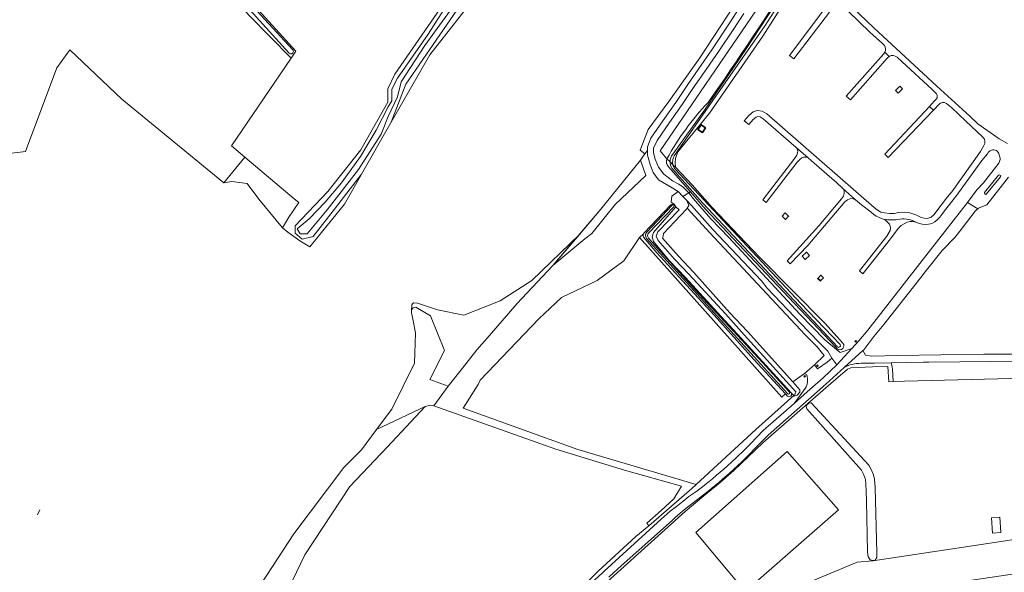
# Model space of a CAD drawing. Header units: metres. Extents: x 201541 to 204988, y 387833 to 394342.
# Tile 187 of 214: x 203854 to 204300, y 392064 to 392314. Entities that reach past the tile are written whole.
import ezdxf

# ---------------------------------------------------------------- set-up
doc = ezdxf.new("R2010")
doc.units = ezdxf.units.M
for name, color, linetype, lineweight in [('B-WE-GR-BEPLANTING_CULTUUR_HEESTERS-GV', 90, 'Continuous', 18), ('B-WE-GR-BOS_LOOF-GV', 40, 'Continuous', 13), ('B-WE-GR-BOUWLAND-GV', 80, 'Continuous', 13), ('B-WE-GR-FRUITTEELT-GV', 40, 'Continuous', 13), ('B-WE-GR-GRAS-GV', 60, 'Continuous', 13), ('B-WE-GR-GROENVOORZIENING-GV', 80, 'Continuous', 18), ('B-WE-GR-HOUTWAL-GV', 40, 'Continuous', 13), ('B-WE-IE-TERREINAFSCHEIDING_KUNSTMATIG_HEKWERK-G', 20, 'IE-TERREINAFSCHEIDING-KUNSTMATIG', 18), ('B-WE-IE-TERREINAFSCHEIDING_KUNSTMATIG_HEKWERK_RASTER-G', 30, 'IE-TERREINAFSCHEIDING-KUNSTMATIG', 18), ('B-WE-IE-TERREINAFSCHEIDING_KUNSTMATIG_MUUR-G', 90, 'IE-TERREINAFSCHEIDING-KUNSTMATIG-DICHT', 18), ('B-WE-IE-TERREINAFSCHEIDING_KUNSTMATIG_MUUR-GV', 90, 'Continuous', 18), ('B-WE-OG-BEBOUWING-GV', 7, 'Continuous', 35), ('B-WE-OG-TERREIN_CULTUURSCHEIDING-GV', 7, 'Continuous', 18), ('B-WE-OG-TERREIN_ERF-GV', 7, 'Continuous', 18), ('B-WE-OG-TERREIN_ONBEGROEID-GV', 7, 'Continuous', 18), ('B-WE-OG-WATER-GV', 130, 'Continuous', 18), ('B-WE-OG-WATER_SLOOT-GV', 120, 'Continuous', 18), ('B-WE-OG-WEG-GV', 7, 'Continuous', 18), ('B-WE-VH-VERHARDING_ASFALT-GV', 252, 'Continuous', 18), ('B-WE-VH-VERHARDING_FUNDERING_ZAND-GV', 7, 'Continuous', 18), ('B-WE-VH-VERHARDING_GESLOTEN-GV', 252, 'Continuous', 18), ('B-WE-VH-VERHARDING_HALFVERHARDING_GRIND-GV', 252, 'Continuous', 18), ('B-WE-VH-VERHARDING_PUIN-GV', 252, 'Continuous', 18)]:
    doc.layers.add(name, color=color, linetype=linetype, lineweight=lineweight)
doc.linetypes.add('IE-TERREINAFSCHEIDING-KUNSTMATIG', pattern='A,4,[82,NLCS.SHX,S=0.75,R=90,X=0,Y=0],4,-2', length=10)
doc.linetypes.add('IE-TERREINAFSCHEIDING-KUNSTMATIG-DICHT', pattern='A,8,-1,[82,NLCS.SHX,S=0.75,R=90,X=0,Y=0],-1', length=10)

msp = doc.modelspace()

# ---------------------------------------------------------------- linework, layer by layer
at = {"layer": 'B-WE-GR-BEPLANTING_CULTUUR_HEESTERS-GV'}
for points in [[(204167.828, 392218.845), (204158.179, 392229.764), (204156.061, 392232.098), (204156.943, 392229.765), (204156.172, 392228.595), (204166.354, 392217.384), (204209.505, 392171.186), (204214.756, 392165.968), (204218.104, 392161.881), (204213.738, 392157.568), (204215.165, 392155.881), (204219.535, 392158.863), (204221.539, 392160.658), (204219.729, 392163.806), (204216.626, 392167.042), (204210.87, 392172.856), (204192.352, 392192.309), (204189.706, 392195.682)], [(204215.076, 392156.827), (204214.725, 392157.226), (204215.125, 392157.578), (204215.476, 392157.179)]]:
    msp.add_lwpolyline(points, close=True, dxfattribs=at)
at = {"layer": 'B-WE-GR-BOS_LOOF-GV'}
msp.add_lwpolyline([(203959.276, 392321.392), (203979.141, 392299.64), (203976.946, 392296.419), (203949.936, 392256.776), (203955.991, 392251.69), (203978.415, 392232.855), (203980.466, 392231.132), (203975.865, 392224.428), (203973.01, 392219.628), (203975.483, 392217.656), (203980.974, 392213.695), (203985.481, 392211.038), (204001.136, 392230.397), (204008.527, 392243.338), (204008.865, 392243.928), (203996.992, 392228.69), (203986.908, 392215.746), (203982.003, 392214.48), (203978.773, 392217.178), (203978.773, 392220.558), (203993.541, 392236.109), (204008.484, 392254.91), (204020.716, 392276.567), (204020.716, 392282.541), (204023.88, 392289.306), (204049.734, 392326.713)], dxfattribs=at)
at = {"layer": 'B-WE-GR-BOUWLAND-GV'}
msp.add_lwpolyline([(204201.524, 392143.419), (204200.593, 392144.442), (204199, 392142.921), (204134.619, 392215.207), (204127.519, 392204.721), (204115.389, 392195.865), (204099.292, 392188.173), (204089.028, 392178.384), (204062.434, 392150.648), (204061.594, 392148.71), (204054.741, 392138.041), (204106.664, 392119.334), (204160.169, 392103.428), (204187.223, 392128.3), (204204.39, 392143.663), (204203.176, 392144.991)], dxfattribs=at)
msp.add_lwpolyline([(204203.176, 392144.991, -0.8809373), (204201.524, 392143.419)], format="xyb", dxfattribs=at)
at = {"layer": 'B-WE-GR-FRUITTEELT-GV'}
msp.add_lwpolyline([(204108.646, 392056.897), (204115.929, 392064.162), (204132.989, 392079.837), (204138.736, 392084.786), (204137.932, 392085.863), (204144.322, 392091.723), (204150.087, 392096.947), (204153.629, 392102.689), (204127.811, 392109.936), (204096.727, 392119.402), (204041.593, 392139.081), (204039.94, 392139.379), (204037.623, 392138.772), (204020.372, 392120.317), (204003.571, 392102.463), (203983.137, 392071.524), (203977.662, 392060.04)], dxfattribs=at)
at = {"layer": 'B-WE-GR-GRAS-GV'}
for points in [[(204022.305, 392267.459), (204039.767, 392298.032), (204055.719, 392318.3), (204057.096, 392320.05), (204073.228, 392338.547), (204080.004, 392346.317), (204087.056, 392363.499), (204089.7, 392377.735), (204097.247, 392387.918), (204101.808, 392390.711), (204107.817, 392393.28), (204114.388, 392395.138), (204097.638, 392392.628), (204078.024, 392369.919), (204077.048, 392365.04), (204067.64, 392353.952), (204069.153, 392345.3), (204069.61, 392342.683), (204070.328, 392338.578), (204060.615, 392326.321), (204051.896, 392318.14), (204028.924, 392284.753)], [(204031.653, 392184.789), (204031.566, 392183.819), (204031.486, 392182.93), (204031.456, 392182.594), (204032.256, 392183.475), (204033.356, 392183.734), (204040.094, 392179.766), (204046.309, 392164.159), (204039.733, 392150.911), (204048.048, 392148.018), (204054.515, 392156.053), (204060.923, 392164.397), (204066.691, 392170.844), (204079.072, 392185.268), (204095.419, 392202.621), (204107.37, 392216.667), (204085.827, 392195.79), (204071.533, 392186.638), (204055.182, 392180.103), (204043.124, 392182.482), (204034.113, 392185.516), (204032.35, 392185.64), (204031.926, 392185.229)]]:
    msp.add_lwpolyline(points, close=True, dxfattribs=at)
for points in [[(203755.747, 392308.755), (203748.427, 392283.468), (203768.514, 392267.476), (203799.418, 392245.251), (203824.183, 392243.769), (203845.561, 392252.871), (203856.779, 392254.141), (203870.961, 392292.029), (203876.888, 392300.284), (203900.383, 392277.848), (203946.531, 392239.974), (203955.991, 392251.69), (203949.936, 392256.776), (203976.946, 392296.419), (203958.022, 392315.834), (203926.625, 392351.122), (203914.613, 392365.496)], [(203963.421, 392058.448), (203978.232, 392081.097), (204000.842, 392111.121), (204008.774, 392119.183), (204015.668, 392128.359), (204022.561, 392137.535), (204032.833, 392158.39), (204033.261, 392172.011), (204032.207, 392177.743), (204031.461, 392181.221), (204031.456, 392182.594), (204031.486, 392182.93), (204031.566, 392183.819), (204031.653, 392184.789), (204031.926, 392185.229), (204032.35, 392185.64), (204034.113, 392185.516), (204043.124, 392182.482), (204055.182, 392180.103), (204071.533, 392186.638), (204085.827, 392195.79), (204107.37, 392216.667), (204117.133, 392228.142), (204134.989, 392250.238), (204136.306, 392252.051), (204137.059, 392253.095), (204134.876, 392254.854), (204138.454, 392264.243), (204147.855, 392276.896), (204161.812, 392296.596), (204183.496, 392329.72)], [(204055.719, 392318.3), (204039.767, 392298.032), (204022.305, 392267.459), (204008.865, 392243.928), (204008.527, 392243.338), (204001.136, 392230.397), (203985.481, 392211.038), (203980.974, 392213.695), (203975.483, 392217.656), (203973.01, 392219.628), (203962.338, 392232.573), (203957.046, 392239.717), (203950.167, 392240.643), (203946.531, 392239.974), (203900.383, 392277.848), (203876.888, 392300.284), (203870.961, 392292.029), (203856.779, 392254.141), (203845.561, 392252.871)]]:
    msp.add_lwpolyline(points, dxfattribs=at)
at = {"layer": 'B-WE-GR-GROENVOORZIENING-GV'}
for points in [[(203973.01, 392219.628), (203975.865, 392224.428), (203980.466, 392231.132), (203978.415, 392232.855), (203955.991, 392251.69), (203946.531, 392239.974), (203950.167, 392240.643), (203957.046, 392239.717), (203962.338, 392232.573)], [(204203.911, 392149.94), (204183.417, 392172.66), (204175.472, 392181.168), (204159.143, 392199.461), (204152.202, 392206.792), (204145.054, 392214.967), (204145.315, 392215.933), (204145.471, 392217.15), (204155.77, 392227.985), (204156.172, 392228.595), (204156.943, 392229.765), (204156.061, 392232.098), (204154.244, 392233.772), (204152.001, 392236.132), (204149.206, 392233.978), (204148.857, 392231.313), (204150.325, 392230.332), (204151.022, 392229.169), (204152.594, 392227.788), (204142.943, 392217.869), (204142.056, 392215.86), (204142.956, 392213.852), (204150.484, 392205.427), (204157.082, 392198.595), (204173.482, 392180.676), (204181.974, 392171.202), (204205.374, 392145.401), (204204.618, 392143.414), (204205.97, 392143.85), (204207.105, 392145.273), (204207.076, 392146.372)], [(204204.618, 392143.414), (204205.374, 392145.401), (204181.974, 392171.202), (204173.482, 392180.676), (204157.082, 392198.595), (204150.484, 392205.427), (204142.956, 392213.852), (204142.056, 392215.86), (204142.943, 392217.869), (204152.594, 392227.788), (204151.022, 392229.169), (204140.953, 392217.501), (204140.271, 392215.623), (204140.953, 392213.523), (204148.064, 392204.794), (204155.375, 392197.236), (204171.573, 392179.441), (204180.535, 392169.764), (204203.176, 392144.991), (204204.39, 392143.663)], [(204201.354, 392118.377), (204224.612, 392091.91), (204182.404, 392054.943), (204160.02, 392081.727)]]:
    msp.add_lwpolyline(points, close=True, dxfattribs=at)
for points in [[(204136.377, 392216.959), (204134.619, 392215.207), (204199, 392142.921)], [(204199, 392142.921), (204200.593, 392144.442), (204186.384, 392160.058), (204168.331, 392180.096), (204154.03, 392195.591), (204142.43, 392208.295), (204136.344, 392215.454)], [(204209.23, 392058.344), (204233.072, 392068.344), (204240.221, 392068.911), (204240.161, 392069.008), (204238.931, 392069.34), (204238.079, 392070.758), (204237.792, 392072.927), (204237.222, 392095.914), (204237.078, 392100.309), (204236.942, 392103.608), (204236.767, 392105.7), (204235.981, 392108.189), (204235.014, 392109.991), (204210.324, 392137.683), (204209.98, 392138.651), (204210.438, 392139.655), (204210.845, 392139.973), (204210.738, 392140.096), (204190.41, 392122.246), (204177.302, 392109.724), (204171.107, 392104.374), (204163.702, 392098.261), (204155.311, 392091.253), (204118.438, 392058.08)], [(203977.662, 392060.04), (203983.137, 392071.524), (204003.571, 392102.463), (204020.372, 392120.317), (204037.623, 392138.772), (204015.668, 392128.359), (204008.774, 392119.183), (204000.842, 392111.121), (203978.232, 392081.097), (203963.421, 392058.448)]]:
    msp.add_lwpolyline(points, dxfattribs=at)
msp.add_lwpolyline([(204136.344, 392215.454, -0.2332125), (204136.377, 392216.959)], format="xyb", dxfattribs=at)
at = {"layer": 'B-WE-GR-HOUTWAL-GV'}
msp.add_lwpolyline([(204323.747, 392468.13), (204292.361, 392438.244), (204289.726, 392436.4), (204286.281, 392435.501), (204282.339, 392433.934), (204218.117, 392363.31), (204143.911, 392254.478), (204146.959, 392250.862)], dxfattribs=at)
for points in [[(204165.618, 392276.449, 0.0136131), (204205.102, 392336.023)], [(204146.959, 392250.862, -0.0639126), (204165.618, 392276.449)]]:
    msp.add_lwpolyline(points, format="xyb", dxfattribs=at)
for points in [[(204109.792, 392214.606), (204113.032, 392217.083), (204123.645, 392230.225), (204137.436, 392243.301), (204134.989, 392250.238), (204117.133, 392228.142), (204107.37, 392216.667), (204095.419, 392202.621)], [(204048.048, 392148.018), (204039.733, 392150.911), (204046.309, 392164.159), (204040.094, 392179.766), (204033.356, 392183.734), (204032.256, 392183.475), (204031.456, 392182.594), (204031.461, 392181.221), (204032.207, 392177.743), (204033.261, 392172.011), (204032.833, 392158.39), (204022.561, 392137.535), (204015.668, 392128.359), (204037.623, 392138.772), (204039.94, 392139.379), (204041.593, 392139.081)], [(204210.845, 392139.973), (204210.438, 392139.655), (204209.98, 392138.651), (204210.324, 392137.683), (204235.014, 392109.991), (204235.981, 392108.189), (204236.767, 392105.7), (204236.942, 392103.608), (204237.078, 392100.309), (204237.222, 392095.914), (204237.792, 392072.927), (204238.079, 392070.758), (204238.931, 392069.34), (204240.161, 392069.008), (204241.157, 392069.157), (204241.938, 392070.438), (204241.986, 392072.461), (204241.245, 392102.145), (204240.934, 392105.84), (204240.461, 392107.791), (204239.766, 392109.681), (204238.4, 392112.15), (204212.209, 392140.471), (204211.252, 392140.291)], [(204209.703, 392052.531), (204209.573, 392050.047), (204225.855, 392051.737), (204231.357, 392052.441), (204248.249, 392054.615), (204306.294, 392063.326), (204334.997, 392067.239), (204341.523, 392069.349), (204344.979, 392071.077), (204349.622, 392074.317), (204356.049, 392078.43), (204363.905, 392083.219), (204365.004, 392084.419), (204364.964, 392085.485), (204364.949, 392087.482), (204363.447, 392087.225), (204341.135, 392084.164), (204240.221, 392068.911), (204233.072, 392068.344), (204209.23, 392058.344)]]:
    msp.add_lwpolyline(points, close=True, dxfattribs=at)
at = {"layer": 'B-WE-IE-TERREINAFSCHEIDING_KUNSTMATIG_HEKWERK-G'}
for points in [[(204048.048, 392148.018), (204054.515, 392156.053), (204060.923, 392164.397), (204066.691, 392170.844), (204079.072, 392185.268), (204095.419, 392202.621), (204117.133, 392228.142), (204134.989, 392250.238), (204136.306, 392252.051)], [(204190.41, 392122.246), (204177.302, 392109.724), (204171.107, 392104.374), (204163.702, 392098.261), (204155.311, 392091.253)], [(203862.279, 392089.646), (203863.338, 392091.91)], [(204155.311, 392091.253), (204118.438, 392058.08), (204113.261, 392052.906), (204105.68, 392043.853)]]:
    msp.add_lwpolyline(points, dxfattribs=at)
at = {"layer": 'B-WE-IE-TERREINAFSCHEIDING_KUNSTMATIG_HEKWERK_RASTER-G'}
msp.add_lwpolyline([(204134.876, 392254.854), (204138.454, 392264.243), (204147.855, 392276.896), (204161.812, 392296.596), (204183.496, 392329.72), (204194.373, 392348.96), (204197.069, 392351.811), (204200.726, 392358.309), (204202.724, 392364.795), (204208.469, 392371.296), (204212.701, 392375.791)], dxfattribs=at)
at = {"layer": 'B-WE-IE-TERREINAFSCHEIDING_KUNSTMATIG_MUUR-G'}
for points in [[(204232.059, 392168.181), (204232.463, 392167.851), (204232.801, 392168.264), (204232.397, 392168.595)], [(204232.397, 392168.595), (204232.059, 392168.181)]]:
    msp.add_lwpolyline(points, dxfattribs=at)
for points in [[(204215.076, 392156.827), (204215.476, 392157.179), (204215.125, 392157.578), (204214.725, 392157.226)], [(204209.26, 392152.018), (204209.674, 392152.36), (204209.34, 392152.764), (204208.926, 392152.422)]]:
    msp.add_lwpolyline(points, close=True, dxfattribs=at)
at = {"layer": 'B-WE-IE-TERREINAFSCHEIDING_KUNSTMATIG_MUUR-GV'}
for points in [[(204232.397, 392168.595), (204232.059, 392168.181), (204232.463, 392167.851), (204232.801, 392168.264)], [(204215.076, 392156.827), (204215.476, 392157.179), (204215.125, 392157.578), (204214.725, 392157.226)], [(204209.26, 392152.018), (204209.674, 392152.36), (204209.34, 392152.764), (204208.926, 392152.422)]]:
    msp.add_lwpolyline(points, close=True, dxfattribs=at)
at = {"layer": 'B-WE-OG-BEBOUWING-GV'}
for points in [[(204161.045, 392264.185), (204163.012, 392262.848), (204164.436, 392264.942), (204162.469, 392266.279)], [(204199.084, 392224.942), (204200.692, 392223.439), (204202.032, 392224.873), (204200.424, 392226.376)], [(204211.445, 392207.14), (204210.143, 392208.568), (204208.217, 392206.811), (204209.519, 392205.383)], [(204217.787, 392197.078), (204216.557, 392198.199), (204215.194, 392196.704), (204216.424, 392195.583)]]:
    msp.add_lwpolyline(points, close=True, dxfattribs=at)
at = {"layer": 'B-WE-OG-TERREIN_CULTUURSCHEIDING-GV'}
for points in [[(204137.059, 392253.095), (204136.306, 392252.051), (204134.989, 392250.238), (204137.436, 392243.301), (204123.645, 392230.225), (204113.032, 392217.083), (204109.792, 392214.606), (204095.419, 392202.621), (204079.072, 392185.268), (204066.691, 392170.844), (204060.923, 392164.397), (204054.515, 392156.053), (204048.048, 392148.018), (204041.593, 392139.081), (204096.727, 392119.402), (204127.811, 392109.936), (204153.629, 392102.689), (204150.087, 392096.947), (204144.322, 392091.723), (204137.932, 392085.863), (204138.736, 392084.786), (204156.99, 392100.506), (204158.116, 392101.541), (204160.169, 392103.428), (204106.664, 392119.334), (204054.741, 392138.041), (204061.594, 392148.71), (204062.434, 392150.648), (204089.028, 392178.384), (204099.292, 392188.173), (204115.389, 392195.865), (204127.519, 392204.721), (204134.619, 392215.207), (204136.377, 392216.959)], [(204150.325, 392230.332), (204148.857, 392231.313), (204149.206, 392233.978), (204152.001, 392236.132), (204149.363, 392237.715), (204143.117, 392241.312), (204140.792, 392244.751), (204139.428, 392248.356), (204138.154, 392252.628), (204138.193, 392254.665), (204137.059, 392253.095)], [(204136.685, 392217.376), (204148.732, 392230.024)]]:
    msp.add_lwpolyline(points, dxfattribs=at)
for points in [[(204148.732, 392230.024, -0.2556673), (204150.325, 392230.332)], [(204136.377, 392216.959, -0.0760104), (204136.685, 392217.376)]]:
    msp.add_lwpolyline(points, format="xyb", dxfattribs=at)
at = {"layer": 'B-WE-OG-TERREIN_ERF-GV'}
for points in [[(204307.988, 392443.675), (204292.645, 392428.465), (204292.416, 392428.275), (204283.889, 392426.763), (204270.981, 392412.677), (204225.583, 392363.959), (204214.703, 392347.622), (204212.52, 392343.359), (204207.111, 392332.792), (204190.326, 392306.4), (204166.195, 392271.585), (204151.987, 392254.02), (204151.287, 392252.443), (204150.884, 392251.009), (204150.711, 392249.217), (204150.875, 392247.123), (204158.34, 392239.119), (204167.528, 392228.924), (204188.868, 392206.34), (204218.637, 392176.312), (204226.639, 392167.469)], [(204220.601, 392317.302), (204204.468, 392296.206), (204202.418, 392297.745), (204218.386, 392318.996)], [(204268.909, 392280.274), (204268.19, 392281.014), (204266.829, 392282.414), (204253.373, 392294.855), (204251.181, 392296.875), (204250.238, 392297.43), (204249.423, 392297.634), (204248.462, 392297.627), (204247.582, 392297.283), (204246.798, 392296.674), (204229.996, 392277.546), (204228.116, 392279.197), (204244.919, 392298.325), (204245.571, 392299.142), (204245.84, 392299.885), (204245.927, 392300.705), (204245.746, 392301.496), (204245.373, 392302.188), (204244.482, 392303.076), (204238.813, 392308.318), (204229.113, 392317.651)], [(204230.684, 392319.703), (204240.575, 392310.186), (204269.14, 392283.774), (204283.967, 392270.188), (204287.593, 392266.816), (204297.355, 392259.997), (204301.133, 392257.849)], [(204270.344, 392275.807), (204267.541, 392272.889), (204247.065, 392251.568), (204245.514, 392253.021), (204265.724, 392274.591), (204267.958, 392276.975), (204268.909, 392277.99)], [(204292.007, 392253.215), (204289.403, 392250.117), (204278.213, 392234.476), (204272.527, 392227.425), (204271.345, 392225.673), (204270.455, 392224.413), (204269.381, 392223.361), (204268.22, 392222.431), (204267.182, 392221.786), (204266.293, 392221.432), (204265.302, 392221.293), (204264.022, 392221.237), (204262.476, 392221.322), (204261.188, 392221.655), (204259.889, 392222.131), (204259.032, 392222.308), (204258.101, 392222.452), (204257.022, 392222.466), (204255.713, 392222.164), (204254.25, 392221.519), (204252.936, 392220.668), (204251.674, 392219.391), (204248.075, 392214.607), (204235.693, 392198.872), (204234.093, 392200.131), (204246.475, 392215.866), (204247.951, 392218.371), (204248.206, 392219.486), (204248.005, 392220.446), (204247.656, 392221.371), (204246.7, 392222.426), (204245.935, 392223.123), (204244.97, 392223.563), (204244.126, 392223.913), (204243.016, 392224.305), (204241.693, 392224.951), (204240.587, 392225.746), (204239.45, 392226.683), (204235.041, 392230.142), (204232.325, 392232.34), (204231.319, 392232.831), (204230.265, 392232.869), (204229.399, 392232.676), (204228.679, 392232.357), (204227.536, 392231.441), (204210.78, 392211.609), (204202.821, 392203.33), (204201.33, 392204.764), (204215.766, 392220.582), (204226.022, 392232.72), (204226.922, 392234.05), (204227.184, 392235.145), (204227.205, 392236.218), (204227.001, 392237.024), (204226.622, 392237.523), (204223.838, 392240.061), (204213.614, 392248.977), (204210.883, 392251.397), (204210.094, 392251.68), (204208.96, 392251.594), (204208.02, 392251.3), (204207.238, 392250.721), (204205.95, 392249.353), (204191.876, 392231.186), (204190.314, 392232.396), (204204.388, 392250.563), (204205.694, 392252.578), (204206.098, 392253.551), (204206.155, 392254.544), (204205.988, 392255.394), (204205.468, 392256.082), (204190.571, 392269.073), (204189.146, 392269.938), (204188.141, 392270.038), (204187.31, 392269.746), (204185.943, 392268.638), (204184.005, 392266.394), (204181.972, 392268.15), (204184.066, 392270.574), (204185.979, 392272.125), (204187.813, 392272.771), (204190.02, 392272.55), (204192.163, 392271.25), (204240.804, 392228.829), (204242.08, 392227.828), (204243.839, 392226.793), (204245.412, 392226.371), (204247.745, 392226.132), (204249.737, 392226.214), (204251.877, 392226.532), (204254.386, 392226.813), (204256.927, 392226.517), (204259.547, 392225.539), (204262.044, 392224.286), (204263.353, 392223.978), (204264.78, 392223.945), (204266.564, 392224.488), (204267.803, 392225.591), (204273.972, 392233.626), (204275.87, 392235.978), (204288.862, 392254.153), (204290.404, 392256.858)], [(204289.952, 392260.631), (204282.034, 392268.09), (204275.674, 392274.086), (204273.449, 392275.993), (204272.547, 392276.41), (204272.096, 392276.453)], [(204224.057, 392164.84), (204223.76, 392164.528), (204225.329, 392163.237), (204230.597, 392164.944), (204233.757, 392168.504), (204237.828, 392173.274), (204266.251, 392209.666), (204283.029, 392231.185), (204287.269, 392236.829), (204290.215, 392240.043), (204297.106, 392248.908)], [(204344.768, 392152.523), (204254.544, 392150.174), (204249.364, 392150.039), (204247.357, 392149.987), (204247.004, 392156.875), (204240.063, 392156.645), (204230.151, 392156.316), (204228.66, 392155.693), (204221.077, 392149.174), (204210.738, 392140.096), (204210.845, 392139.973), (204211.252, 392140.291), (204212.209, 392140.471), (204238.4, 392112.15), (204239.766, 392109.681), (204240.461, 392107.791), (204240.934, 392105.84), (204241.245, 392102.145), (204241.986, 392072.461), (204241.938, 392070.438), (204241.157, 392069.157), (204240.161, 392069.008), (204240.221, 392068.911), (204341.135, 392084.164)]]:
    msp.add_lwpolyline(points, dxfattribs=at)
for points in [[(204251.675, 392280.677), (204250.419, 392281.888), (204252.302, 392283.842), (204253.558, 392282.632)], [(204161.045, 392264.185), (204162.469, 392266.279), (204164.436, 392264.942), (204163.012, 392262.848)], [(204199.084, 392224.942), (204200.424, 392226.376), (204202.032, 392224.873), (204200.692, 392223.439)], [(204211.445, 392207.14), (204209.519, 392205.383), (204208.217, 392206.811), (204210.143, 392208.568)], [(204217.787, 392197.078), (204216.424, 392195.583), (204215.194, 392196.704), (204216.557, 392198.199)], [(204232.397, 392168.595), (204232.801, 392168.264), (204232.463, 392167.851), (204232.059, 392168.181)], [(204294.31, 392081.444), (204293.842, 392088.317), (204297.655, 392088.577), (204298.124, 392081.704)]]:
    msp.add_lwpolyline(points, close=True, dxfattribs=at)
for points in [[(204268.909, 392277.99, 0.3187391), (204268.909, 392280.274)], [(204272.096, 392276.453, 0.1518117), (204270.344, 392275.807)], [(204290.404, 392256.858, 0.3778913), (204289.952, 392260.631)], [(204296.129, 392254.715, 0.3862725), (204292.007, 392253.215)], [(204297.351, 392252.78, 0.0994383), (204296.129, 392254.715)], [(204297.106, 392248.908, 0.1175389), (204297.733, 392250.568)], [(204297.733, 392250.568, 0.0973991), (204297.351, 392252.78)], [(204226.639, 392167.469, -0.9082587), (204224.057, 392164.84)]]:
    msp.add_lwpolyline(points, format="xyb", dxfattribs=at)
at = {"layer": 'B-WE-OG-TERREIN_ONBEGROEID-GV'}
msp.add_lwpolyline([(204201.354, 392118.377), (204160.02, 392081.727), (204182.404, 392054.943), (204224.612, 392091.91)], close=True, dxfattribs=at)
at = {"layer": 'B-WE-OG-WATER-GV'}
for points in [[(203977.645, 392300.392), (203958.035, 392321.687), (203917.404, 392367.178)], [(203915.542, 392365.638), (203975.866, 392298.82)], [(204210.716, 392343.424), (204182.809, 392300.697), (204163.96, 392272.983), (204149.617, 392253.004)], [(204150.273, 392252.254), (204153.107, 392256.266), (204191.367, 392311.274), (204211.801, 392343.111)], [(204050.787, 392325.842), (204038.965, 392307.269), (204025.151, 392287.379), (204022.573, 392282.475), (204022.573, 392277.155), (204020.91, 392274.495), (204015.504, 392263.938), (204008.33, 392251.922), (203999.763, 392240.034), (203992.444, 392231.306), (203985.126, 392223.742), (203979.72, 392219.253), (203981.05, 392217.008), (203984.211, 392217.008), (203993.276, 392227.732), (204007.431, 392246.129), (204017.674, 392262.125), (204020.834, 392270.022), (204025.076, 392278.916), (204026.822, 392285.816), (204037.525, 392302.234), (204053.521, 392324.358)], [(204149.717, 392248.228), (204148.41, 392249.477)], [(204148.41, 392249.477), (204149.717, 392248.228)], [(204149.171, 392246.607), (204163.249, 392230.837), (204193.51, 392198.447), (204224.12, 392165.752)], [(204225.301, 392166.77), (204207.55, 392185.369), (204178.896, 392216.044), (204150.627, 392246.334)], [(204149.377, 392229.915), (204137.9, 392217.75)], [(204138.62, 392217.288), (204150.068, 392229.211)], [(204137.752, 392214.778), (204172.867, 392176.172), (204201.526, 392144.596)], [(204202.396, 392145.247), (204190.31, 392158.571), (204159.668, 392191.747), (204138.721, 392215.033)]]:
    msp.add_lwpolyline(points, dxfattribs=at)
for points in [[(203975.866, 392298.82, 1.0494963), (203977.645, 392300.392)], [(204149.617, 392253.004, 0.1658493), (204148.41, 392249.477)], [(204149.717, 392248.228, -0.1962819), (204150.273, 392252.254)], [(204148.41, 392249.477, 0.1307109), (204149.171, 392246.607)], [(204150.627, 392246.334, -0.0983354), (204149.717, 392248.228)], [(204150.068, 392229.211, 0.9326552), (204149.377, 392229.915)], [(204137.9, 392217.75, 0.3264418), (204137.752, 392214.778)], [(204138.721, 392215.033, -0.3862132), (204138.62, 392217.288)], [(204224.12, 392165.752, 0.9388636), (204225.301, 392166.77)], [(204201.526, 392144.596, 1.1404377), (204202.396, 392145.247)]]:
    msp.add_lwpolyline(points, format="xyb", dxfattribs=at)
at = {"layer": 'B-WE-OG-WATER_SLOOT-GV'}
for points in [[(203914.613, 392365.496), (203926.625, 392351.122), (203958.022, 392315.834), (203976.946, 392296.419), (203979.141, 392299.64), (203959.276, 392321.392), (203917.768, 392367.638), (203917.053, 392368.127)], [(203917.404, 392367.178), (203958.035, 392321.687), (203977.645, 392300.392)], [(203975.866, 392298.82), (203915.542, 392365.638)], [(204149.617, 392253.004), (204163.96, 392272.983), (204182.809, 392300.697), (204210.716, 392343.424)], [(204149.717, 392248.228), (204150.875, 392247.123), (204150.711, 392249.217), (204150.884, 392251.009), (204151.287, 392252.443), (204151.987, 392254.02), (204166.195, 392271.585), (204190.326, 392306.4), (204207.111, 392332.792), (204212.52, 392343.359)], [(204211.801, 392343.111), (204191.367, 392311.274), (204153.107, 392256.266), (204150.273, 392252.254)], [(204049.734, 392326.713), (204023.88, 392289.306), (204020.716, 392282.541), (204020.716, 392276.567), (204008.484, 392254.91), (203993.541, 392236.109), (203978.773, 392220.558), (203978.773, 392217.178), (203982.003, 392214.48), (203986.908, 392215.746), (203996.992, 392228.69), (204008.865, 392243.928), (204022.305, 392267.459), (204028.924, 392284.753), (204051.896, 392318.14)], [(204053.521, 392324.358), (204037.525, 392302.234), (204026.822, 392285.816), (204025.076, 392278.916), (204020.834, 392270.022), (204017.674, 392262.125), (204007.431, 392246.129), (203993.276, 392227.732), (203984.211, 392217.008), (203981.05, 392217.008), (203979.72, 392219.253), (203985.126, 392223.742), (203992.444, 392231.306), (203999.763, 392240.034), (204008.33, 392251.922), (204015.504, 392263.938), (204020.91, 392274.495), (204022.573, 392277.155), (204022.573, 392282.475), (204025.151, 392287.379), (204038.965, 392307.269), (204050.787, 392325.842)], [(204146.959, 392250.862), (204148.41, 392249.477)], [(204148.41, 392249.477), (204146.959, 392250.862)], [(204147.695, 392247.336), (204157.618, 392235.946), (204164.469, 392228.081), (204201.938, 392188.268), (204223.562, 392165.459)], [(204224.12, 392165.752), (204193.51, 392198.447), (204163.249, 392230.837), (204149.171, 392246.607)], [(204226.639, 392167.469), (204218.637, 392176.312), (204188.868, 392206.34), (204167.528, 392228.924), (204158.34, 392239.119), (204150.875, 392247.123), (204149.717, 392248.228)], [(204150.627, 392246.334), (204178.896, 392216.044), (204207.55, 392185.369), (204225.301, 392166.77)], [(204148.732, 392230.024), (204136.685, 392217.376)], [(204137.9, 392217.75), (204149.377, 392229.915)], [(204150.068, 392229.211), (204138.62, 392217.288)], [(204203.176, 392144.991), (204180.535, 392169.764), (204171.573, 392179.441), (204155.375, 392197.236), (204148.064, 392204.794), (204140.953, 392213.523), (204140.271, 392215.623), (204140.953, 392217.501), (204151.022, 392229.169), (204150.325, 392230.332)], [(204136.344, 392215.454), (204142.43, 392208.295), (204154.03, 392195.591), (204168.331, 392180.096), (204186.384, 392160.058), (204200.593, 392144.442)], [(204201.526, 392144.596), (204172.867, 392176.172), (204137.752, 392214.778)], [(204138.721, 392215.033), (204159.668, 392191.747), (204190.31, 392158.571), (204202.396, 392145.247)], [(204200.593, 392144.442), (204201.524, 392143.419)]]:
    msp.add_lwpolyline(points, dxfattribs=at)
for points in [[(204205.102, 392336.023, -0.0136131), (204165.618, 392276.449)], [(203977.645, 392300.392, -1.0494963), (203975.866, 392298.82)], [(204165.618, 392276.449, 0.0639126), (204146.959, 392250.862)], [(204146.959, 392250.862, 0.2932597), (204147.695, 392247.336)], [(204148.41, 392249.477, -0.1658493), (204149.617, 392253.004)], [(204150.273, 392252.254, 0.1962819), (204149.717, 392248.228)], [(204149.171, 392246.607, -0.1307109), (204148.41, 392249.477)], [(204149.717, 392248.228, 0.0983354), (204150.627, 392246.334)], [(204150.325, 392230.332, 0.2556673), (204148.732, 392230.024)], [(204149.377, 392229.915, -0.9326552), (204150.068, 392229.211)], [(204136.377, 392216.959, 0.2332125), (204136.344, 392215.454)], [(204136.685, 392217.376, 0.0760104), (204136.377, 392216.959)], [(204137.752, 392214.778, -0.3264418), (204137.9, 392217.75)], [(204138.62, 392217.288, 0.3862132), (204138.721, 392215.033)], [(204224.057, 392164.84, 0.9082587), (204226.639, 392167.469)], [(204225.301, 392166.77, -0.9388636), (204224.12, 392165.752)], [(204223.562, 392165.459, 0.10818), (204224.057, 392164.84)], [(204201.524, 392143.419, 0.8809373), (204203.176, 392144.991)], [(204202.396, 392145.247, -1.1404377), (204201.526, 392144.596)]]:
    msp.add_lwpolyline(points, format="xyb", dxfattribs=at)
at = {"layer": 'B-WE-OG-WEG-GV'}
for points in [[(204146.959, 392250.862), (204143.911, 392254.478), (204218.117, 392363.31), (204282.339, 392433.934), (204286.281, 392435.501), (204289.726, 392436.4), (204292.361, 392438.244), (204323.747, 392468.13)], [(204183.496, 392329.72), (204161.812, 392296.596), (204147.855, 392276.896), (204138.454, 392264.243), (204134.876, 392254.854), (204137.059, 392253.095), (204138.193, 392254.665), (204138.225, 392256.375), (204139.68, 392260.24), (204145.095, 392268.109), (204150.957, 392276.471), (204156.077, 392284.105), (204161.417, 392291.756), (204167.283, 392300.269), (204175.601, 392312.768), (204181.518, 392321.946)], [(204181.818, 392316.761), (204176.968, 392309.374), (204170.772, 392300.134), (204164.682, 392291.281), (204158.748, 392282.69), (204153.891, 392275.571), (204148.126, 392267.387), (204142.554, 392259.243), (204140.977, 392255.758), (204140.953, 392253.687), (204141.692, 392250.728), (204143.192, 392247.059), (204145.601, 392243.99), (204149.512, 392240.954), (204152.31, 392239.364), (204154.273, 392238.04), (204156.84, 392235.432), (204157.618, 392235.946), (204147.695, 392247.336)], [(204223.562, 392165.459), (204201.938, 392188.268), (204164.469, 392228.081), (204157.618, 392235.946), (204156.84, 392235.432), (204158.795, 392232.878), (204166.844, 392223.739), (204175.115, 392215.079), (204192.019, 392196.918), (204207.174, 392180.609), (204218.469, 392168.88), (204223.76, 392164.528), (204224.057, 392164.84)], [(204078.019, 392006.875), (204089.451, 392021.943), (204105.68, 392043.853), (204106.046, 392044.29), (204113.261, 392052.906), (204118.438, 392058.08), (204155.311, 392091.253), (204163.702, 392098.261), (204171.107, 392104.374), (204177.302, 392109.724), (204190.41, 392122.246), (204210.738, 392140.096), (204221.077, 392149.174), (204228.66, 392155.693), (204230.151, 392156.316), (204240.063, 392156.645), (204247.004, 392156.875), (204247.357, 392149.987), (204249.364, 392150.039), (204248.989, 392155.67), (204248.779, 392157.534), (204248.378, 392158.53), (204240.832, 392158.396), (204234.797, 392158.337)], [(204210.28, 392153.074), (204209.168, 392153.698), (204203.911, 392149.94), (204207.076, 392146.372), (204207.105, 392145.273), (204205.97, 392143.85), (204204.618, 392143.414), (204204.39, 392143.663), (204187.223, 392128.3), (204160.169, 392103.428), (204158.116, 392101.541), (204156.99, 392100.506), (204138.736, 392084.786), (204132.989, 392079.837), (204115.929, 392064.162), (204108.646, 392056.897), (204094.477, 392040.411), (204072.245, 392011.663)], [(204227.122, 392156.46), (204218.932, 392148.835), (204192.773, 392125.709), (204190.452, 392123.395), (204187.269, 392120.149), (204183.927, 392116.72), (204180.917, 392113.761), (204179.1, 392112.001), (204175.21, 392108.47), (204172.175, 392105.869), (204170.415, 392104.358), (204168.191, 392102.547), (204165.499, 392100.338), (204162.194, 392097.746), (204158.834, 392095.176), (204155.643, 392092.664), (204153.029, 392090.478), (204150.546, 392088.309), (204149.465, 392087.289), (204124.724, 392065.198), (204120.645, 392061.526)], [(204118.426, 392064.017), (204144.317, 392087.675), (204148.416, 392091.299), (204151.264, 392093.499), (204154.284, 392095.915), (204156.872, 392097.986), (204160.124, 392100.054), (204163.093, 392102.367), (204164.871, 392103.843), (204166.101, 392104.827), (204167.534, 392105.966), (204169.478, 392107.6), (204172.741, 392110.448), (204176.204, 392113.501), (204178.649, 392115.868), (204181.764, 392118.864), (204184.741, 392121.9), (204187.827, 392125.051), (204190.583, 392127.899), (204204.506, 392140.128), (204209.556, 392146.898)]]:
    msp.add_lwpolyline(points, dxfattribs=at)
for points in [[(204147.695, 392247.336, -0.2932597), (204146.959, 392250.862)], [(204224.057, 392164.84, -0.10818), (204223.562, 392165.459)], [(204234.797, 392158.337, 0.1155723), (204227.122, 392156.46)], [(204209.556, 392146.898, 0.2244456), (204210.28, 392153.074)], [(204104.764, 392049.863, -0.0344413), (204118.426, 392064.017)]]:
    msp.add_lwpolyline(points, format="xyb", dxfattribs=at)
msp.add_lwpolyline([(204209.26, 392152.018), (204208.926, 392152.422), (204209.34, 392152.764), (204209.674, 392152.36)], close=True, dxfattribs=at)
at = {"layer": 'B-WE-VH-VERHARDING_ASFALT-GV'}
for points in [[(204287.624, 392228.273), (204283.029, 392231.185), (204266.251, 392209.666), (204237.828, 392173.274), (204233.757, 392168.504), (204230.597, 392164.944), (204223.862, 392157.689), (204217.621, 392151.715), (204210.407, 392145.343), (204204.506, 392140.128), (204190.583, 392127.899), (204187.827, 392125.051), (204184.741, 392121.9), (204181.764, 392118.864), (204178.649, 392115.868), (204176.204, 392113.501), (204172.741, 392110.448), (204169.478, 392107.6), (204167.534, 392105.966), (204166.101, 392104.827), (204164.871, 392103.843), (204163.093, 392102.367), (204160.124, 392100.054), (204156.872, 392097.986), (204154.284, 392095.915), (204151.264, 392093.499), (204148.416, 392091.299), (204144.317, 392087.675), (204118.426, 392064.017)], [(204120.645, 392061.526), (204124.724, 392065.198), (204149.465, 392087.289), (204150.546, 392088.309), (204153.029, 392090.478), (204155.643, 392092.664), (204158.834, 392095.176), (204162.194, 392097.746), (204165.499, 392100.338), (204168.191, 392102.547), (204170.415, 392104.358), (204172.175, 392105.869), (204175.21, 392108.47), (204179.1, 392112.001), (204180.917, 392113.761), (204183.927, 392116.72), (204187.269, 392120.149), (204190.452, 392123.395), (204192.773, 392125.709), (204218.932, 392148.835), (204227.122, 392156.46), (204235.677, 392164.125), (204236.029, 392164.44), (204237.408, 392166.175), (204240.619, 392170.51), (204245.147, 392175.85), (204261.924, 392197.21), (204263.865, 392199.68), (204271.46, 392209.35), (204277.308, 392215.294), (204280.685, 392219.666), (204280.995, 392220.101), (204286.01, 392226.606), (204286.472, 392227.208)]]:
    msp.add_lwpolyline(points, dxfattribs=at)
for points in [[(204286.472, 392227.208, -0.06359), (204287.624, 392228.273)], [(204118.426, 392064.017, 0.0344413), (204104.764, 392049.863)]]:
    msp.add_lwpolyline(points, format="xyb", dxfattribs=at)
at = {"layer": 'B-WE-VH-VERHARDING_FUNDERING_ZAND-GV'}
for points in [[(204218.386, 392318.996), (204202.418, 392297.745), (204204.468, 392296.206), (204220.601, 392317.302)], [(204247.582, 392297.283), (204245.571, 392299.142), (204244.919, 392298.325), (204228.116, 392279.197), (204229.996, 392277.546), (204246.798, 392296.674)], [(204205.468, 392256.082), (204205.988, 392255.394), (204206.155, 392254.544), (204206.098, 392253.551), (204205.694, 392252.578), (204204.388, 392250.563), (204190.314, 392232.396), (204191.876, 392231.186), (204205.95, 392249.353), (204207.238, 392250.721), (204208.02, 392251.3), (204208.96, 392251.594), (204210.094, 392251.68), (204210.883, 392251.397)], [(204226.622, 392237.523), (204227.001, 392237.024), (204227.205, 392236.218), (204227.184, 392235.145), (204226.922, 392234.05), (204226.022, 392232.72), (204215.766, 392220.582), (204201.33, 392204.764), (204202.821, 392203.33), (204210.78, 392211.609), (204227.536, 392231.441), (204228.679, 392232.357), (204229.399, 392232.676), (204230.265, 392232.869), (204231.319, 392232.831), (204232.325, 392232.34)]]:
    msp.add_lwpolyline(points, close=True, dxfattribs=at)
at = {"layer": 'B-WE-VH-VERHARDING_GESLOTEN-GV'}
for points in [[(204229.113, 392317.651), (204238.813, 392308.318), (204244.482, 392303.076), (204245.373, 392302.188), (204245.746, 392301.496), (204245.927, 392300.705), (204245.84, 392299.885), (204245.571, 392299.142), (204247.582, 392297.283), (204248.462, 392297.627), (204249.423, 392297.634), (204250.238, 392297.43), (204251.181, 392296.875), (204253.373, 392294.855), (204266.829, 392282.414), (204268.19, 392281.014), (204268.909, 392280.274)], [(204301.133, 392257.849), (204297.355, 392259.997), (204287.593, 392266.816), (204283.967, 392270.188), (204269.14, 392283.774), (204240.575, 392310.186), (204230.684, 392319.703)], [(204268.909, 392277.99), (204267.958, 392276.975), (204265.724, 392274.591), (204267.541, 392272.889), (204270.344, 392275.807)], [(204290.404, 392256.858), (204288.862, 392254.153), (204275.87, 392235.978), (204273.972, 392233.626), (204267.803, 392225.591), (204266.564, 392224.488), (204264.78, 392223.945), (204263.353, 392223.978), (204262.044, 392224.286), (204259.547, 392225.539), (204256.927, 392226.517), (204254.386, 392226.813), (204251.877, 392226.532), (204249.737, 392226.214), (204247.745, 392226.132), (204245.412, 392226.371), (204243.839, 392226.793), (204242.08, 392227.828), (204240.804, 392228.829), (204192.163, 392271.25), (204190.02, 392272.55), (204187.813, 392272.771), (204185.979, 392272.125), (204184.066, 392270.574), (204181.972, 392268.15), (204184.005, 392266.394), (204185.943, 392268.638), (204187.31, 392269.746), (204188.141, 392270.038), (204189.146, 392269.938), (204190.571, 392269.073), (204205.468, 392256.082), (204210.883, 392251.397), (204213.614, 392248.977), (204223.838, 392240.061), (204226.622, 392237.523), (204232.325, 392232.34), (204235.041, 392230.142), (204239.45, 392226.683), (204240.587, 392225.746), (204241.693, 392224.951), (204243.016, 392224.305), (204244.126, 392223.913), (204244.97, 392223.563)], [(204272.096, 392276.453), (204272.547, 392276.41), (204273.449, 392275.993), (204275.674, 392274.086), (204282.034, 392268.09), (204289.952, 392260.631)], [(204259.889, 392222.131), (204261.188, 392221.655), (204262.476, 392221.322), (204264.022, 392221.237), (204265.302, 392221.293), (204266.293, 392221.432), (204267.182, 392221.786), (204268.22, 392222.431), (204269.381, 392223.361), (204270.455, 392224.413), (204271.345, 392225.673), (204272.527, 392227.425), (204278.213, 392234.476), (204289.403, 392250.117), (204292.007, 392253.215)], [(204297.106, 392248.908), (204290.215, 392240.043), (204287.269, 392236.829), (204283.029, 392231.185), (204287.624, 392228.273)], [(204289.007, 392229.013), (204291.678, 392230.087), (204301.585, 392242.541)], [(204297.888, 392242.769), (204291.602, 392234.973), (204291.32, 392234.819), (204291.013, 392234.907), (204290.769, 392235.109), (204290.623, 392235.384), (204290.709, 392235.684)], [(204290.709, 392235.684), (204297.008, 392243.496), (204297.284, 392243.651), (204297.589, 392243.561), (204297.837, 392243.357)], [(204412.14, 392167.419), (204402.55, 392166.434), (204362.295, 392164.03), (204354.585, 392163.76), (204353.745, 392164.87), (204344.897, 392164.559), (204344.774, 392163.416), (204332.848, 392162.997), (204302.922, 392162.49), (204290.293, 392162.417), (204251.508, 392161.86), (204239.483, 392161.491), (204236.903, 392162.047), (204235.677, 392164.125), (204227.122, 392156.46)], [(204234.797, 392158.337), (204240.832, 392158.396), (204248.378, 392158.53), (204255.562, 392158.659), (204263.058, 392158.793), (204265.535, 392158.817), (204307.428, 392159.229), (204341.808, 392159.883), (204342.909, 392159.904), (204344.003, 392159.95), (204350.054, 392160.207), (204351.943, 392160.287), (204361.345, 392160.685), (204362.101, 392160.703), (204362.553, 392160.714), (204402.402, 392162.992), (204411.406, 392163.908)]]:
    msp.add_lwpolyline(points, dxfattribs=at)
for points in [[(204268.909, 392280.274, -0.3187391), (204268.909, 392277.99)], [(204270.344, 392275.807, -0.1518117), (204272.096, 392276.453)], [(204289.952, 392260.631, -0.3778913), (204290.404, 392256.858)], [(204292.007, 392253.215, -0.3862725), (204296.129, 392254.715)], [(204296.129, 392254.715, -0.0994383), (204297.351, 392252.78)], [(204297.733, 392250.568, -0.1175389), (204297.106, 392248.908)], [(204297.351, 392252.78, -0.0973991), (204297.733, 392250.568)], [(204297.837, 392243.357, -0.4572899), (204297.888, 392242.769)], [(204287.624, 392228.273, -0.0636039), (204289.007, 392229.013)], [(204244.97, 392223.563, 0.0883609), (204252.462, 392223.563)], [(204252.462, 392223.563, -0.1631712), (204259.889, 392222.131)], [(204227.122, 392156.46, -0.1155723), (204234.797, 392158.337)]]:
    msp.add_lwpolyline(points, format="xyb", dxfattribs=at)
at = {"layer": 'B-WE-VH-VERHARDING_HALFVERHARDING_GRIND-GV'}
msp.add_lwpolyline([(204209.556, 392146.898), (204204.506, 392140.128), (204210.407, 392145.343), (204217.621, 392151.715), (204223.862, 392157.689), (204221.539, 392160.658), (204219.535, 392158.863), (204215.165, 392155.881), (204213.738, 392157.568), (204209.168, 392153.698), (204210.28, 392153.074)], dxfattribs=at)
msp.add_lwpolyline([(204210.28, 392153.074, -0.2244456), (204209.556, 392146.898)], format="xyb", dxfattribs=at)
at = {"layer": 'B-WE-VH-VERHARDING_PUIN-GV'}
msp.add_lwpolyline([(204181.518, 392321.946), (204175.601, 392312.768), (204167.283, 392300.269), (204161.417, 392291.756), (204156.077, 392284.105), (204150.957, 392276.471), (204145.095, 392268.109), (204139.68, 392260.24), (204138.225, 392256.375), (204138.193, 392254.665), (204138.154, 392252.628), (204139.428, 392248.356), (204140.792, 392244.751), (204143.117, 392241.312), (204149.363, 392237.715), (204152.001, 392236.132), (204154.244, 392233.772), (204156.84, 392235.432), (204154.273, 392238.04), (204152.31, 392239.364), (204149.512, 392240.954), (204145.601, 392243.99), (204143.192, 392247.059), (204141.692, 392250.728), (204140.953, 392253.687), (204140.977, 392255.758), (204142.554, 392259.243), (204148.126, 392267.387), (204153.891, 392275.571), (204158.748, 392282.69), (204164.682, 392291.281), (204170.772, 392300.134), (204176.968, 392309.374), (204181.818, 392316.761)], dxfattribs=at)
for points in [[(204158.179, 392229.764), (204167.828, 392218.845), (204189.706, 392195.682), (204192.352, 392192.309), (204210.87, 392172.856), (204216.626, 392167.042), (204219.729, 392163.806), (204221.539, 392160.658), (204223.862, 392157.689), (204230.597, 392164.944), (204225.329, 392163.237), (204223.76, 392164.528), (204218.469, 392168.88), (204207.174, 392180.609), (204192.019, 392196.918), (204175.115, 392215.079), (204166.844, 392223.739), (204158.795, 392232.878), (204156.84, 392235.432), (204154.244, 392233.772), (204156.061, 392232.098)], [(204156.172, 392228.595), (204155.77, 392227.985), (204145.471, 392217.15), (204145.315, 392215.933), (204145.054, 392214.967), (204152.202, 392206.792), (204159.143, 392199.461), (204175.472, 392181.168), (204183.417, 392172.66), (204203.911, 392149.94), (204209.168, 392153.698), (204213.738, 392157.568), (204218.104, 392161.881), (204214.756, 392165.968), (204209.505, 392171.186), (204166.354, 392217.384)]]:
    msp.add_lwpolyline(points, close=True, dxfattribs=at)

doc.saveas('drawing.dxf')
